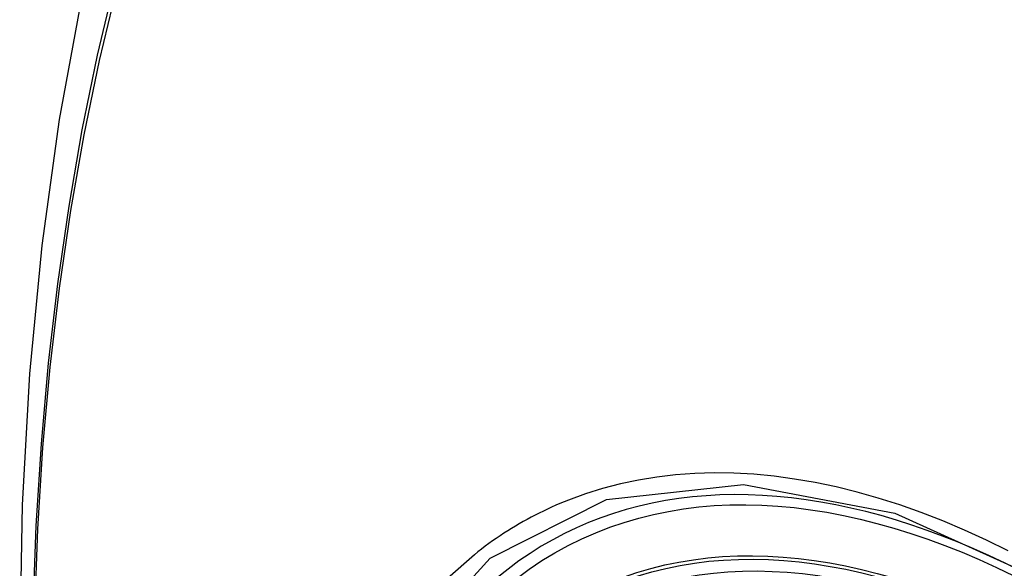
# Model space of a CAD drawing. Header units: inches. Extents: x 241.9 to 284.8, y 91.2 to 133.8.
# Tile 10 of 33: x 262.499 to 262.829, y 120.286 to 120.47. Entities that reach past the tile are written whole.
import ezdxf

# ---------------------------------------------------------------- set-up
doc = ezdxf.new("R2010")
doc.units = ezdxf.units.IN
doc.header["$MEASUREMENT"] = 0
doc.layers.add('Visible Edges(ANSI)', color=7, linetype='Continuous', lineweight=25)
doc.layers.add('Visible Tangent Edges(ANSI)', color=7, linetype='Continuous', lineweight=25)

msp = doc.modelspace()

# ---------------------------------------------------------------- linework, layer by layer
at = {"layer": 'Visible Edges(ANSI)', "flags": 128}
msp.add_lwpolyline([(262.55301, 120.59566), (262.54018, 120.55755), (262.52912, 120.51832), (262.51983, 120.47803), (262.51228, 120.43676), (262.50644, 120.39457), (262.50229, 120.35152), (262.49982, 120.30768), (262.499, 120.26311), (262.49981, 120.21786), (262.50224, 120.17201), (262.50626, 120.12561), (262.51185, 120.07874), (262.519, 120.03145), (262.52768, 119.98381), (262.53787, 119.9359), (262.54955, 119.88778)], dxfattribs=at)
at = {"layer": 'Visible Edges(ANSI)'}
for centre, major_axis, start_param, end_param in [((262.95436, 119.49234), (-0.64835, 1.12588), 5.16346, 5.835982), ((262.84961, 119.99529), (0.15718, -0.27294), 2.362013, 7.062765)]:
    msp.add_ellipse(centre, major_axis=major_axis, ratio=0.578093, start_param=start_param, end_param=end_param, dxfattribs=at)
msp.add_ellipse((262.84613, 119.99329), major_axis=(-0.15963, 0.2772), ratio=0.578093, dxfattribs=at)
at = {"layer": 'Visible Tangent Edges(ANSI)', "flags": 128}
for points in [[(262.53082, 120.48265), (262.52501, 120.45825), (262.51987, 120.43327), (262.51542, 120.40773), (262.51165, 120.38167), (262.50856, 120.35512), (262.50617, 120.32811), (262.50446, 120.30068), (262.50345, 120.27286), (262.50312, 120.24465), (262.50348, 120.21607), (262.50452, 120.1871), (262.50625, 120.15777), (262.50867, 120.12812), (262.51176, 120.09819), (262.51553, 120.068), (262.51997, 120.03755), (262.52508, 120.00687), (262.53087, 119.97599), (262.53731, 119.94493), (262.54442, 119.91371), (262.55217, 119.88236)], [(262.55296, 119.88212), (262.54519, 119.91341), (262.53807, 119.94456), (262.53161, 119.97555), (262.52581, 120.00637), (262.52067, 120.03699), (262.51621, 120.06738), (262.51243, 120.09752), (262.50932, 120.1274), (262.5069, 120.15699), (262.50516, 120.18626), (262.50411, 120.21516), (262.50375, 120.24368), (262.50408, 120.27181), (262.5051, 120.29955), (262.50681, 120.32689), (262.50922, 120.35381), (262.51232, 120.38026), (262.5161, 120.40621), (262.52058, 120.43163), (262.52573, 120.45649), (262.53155, 120.48076)], [(262.83038, 120.29227), (262.82307, 120.29585), (262.81576, 120.29919), (262.80848, 120.30226), (262.80122, 120.30508), (262.79401, 120.30763), (262.78684, 120.30992), (262.77973, 120.31193), (262.77268, 120.31367), (262.76571, 120.31513), (262.75879, 120.31632), (262.75194, 120.31724), (262.74515, 120.31789), (262.73845, 120.31826), (262.73183, 120.31836), (262.72531, 120.31818), (262.7189, 120.31772), (262.7126, 120.31699), (262.70642, 120.31599), (262.70036, 120.31471), (262.69443, 120.31317), (262.68863, 120.31136), (262.68295, 120.30928)], [(262.63694, 119.9551), (262.61272, 120.02425), (262.5992, 120.09196), (262.59699, 120.15518), (262.6062, 120.21078), (262.62646, 120.25641), (262.65671, 120.28979), (262.69567, 120.30942), (262.74165, 120.31453), (262.79235, 120.30487), (262.84551, 120.28089)], [(262.68295, 120.30928), (262.68153, 120.30871), (262.68012, 120.30812), (262.67871, 120.30751), (262.67732, 120.30689), (262.67593, 120.30625), (262.67455, 120.3056), (262.67319, 120.30492), (262.67183, 120.30424), (262.67048, 120.30353), (262.66914, 120.30281), (262.66781, 120.30207), (262.66649, 120.30132), (262.66518, 120.30054), (262.66388, 120.29976), (262.66259, 120.29895), (262.66131, 120.29813), (262.66004, 120.29729), (262.65878, 120.29644), (262.65753, 120.29557), (262.65629, 120.29469), (262.65506, 120.29378), (262.65384, 120.29287), (262.65263, 120.29193), (262.65143, 120.29098)], [(262.65143, 120.29098), (262.6424, 120.28297), (262.63404, 120.27397), (262.62638, 120.26402), (262.61944, 120.25314), (262.61326, 120.24137), (262.60785, 120.22875), (262.60325, 120.21531), (262.59947, 120.20113), (262.59652, 120.18627), (262.5944, 120.17075), (262.59313, 120.15462), (262.59271, 120.13791), (262.59313, 120.12067), (262.59442, 120.10301), (262.59655, 120.08499), (262.59952, 120.06667), (262.6033, 120.0481), (262.6079, 120.02936), (262.61329, 120.01049), (262.61947, 119.99155), (262.62641, 119.97262), (262.63407, 119.95381)]]:
    msp.add_lwpolyline(points, dxfattribs=at)
at = {"layer": 'Visible Tangent Edges(ANSI)'}
for centre, major_axis, start_param, end_param in [((262.84862, 119.99472), (-0.17285, 0.30015), 5.049711, 10.658253), ((262.84857, 119.99469), (-0.1503, 0.261), 5.670484, 8.47055)]:
    msp.add_ellipse(centre, major_axis=major_axis, ratio=0.578093, start_param=start_param, end_param=end_param, dxfattribs=at)
for centre, major_axis in [((262.84921, 119.99506), (0.17078, -0.29656)), ((262.84624, 119.99335), (-0.16238, 0.28198)), ((262.84613, 119.99329), (0.16178, -0.28094))]:
    msp.add_ellipse(centre, major_axis=major_axis, ratio=0.578093, dxfattribs=at)

doc.saveas('drawing.dxf')
